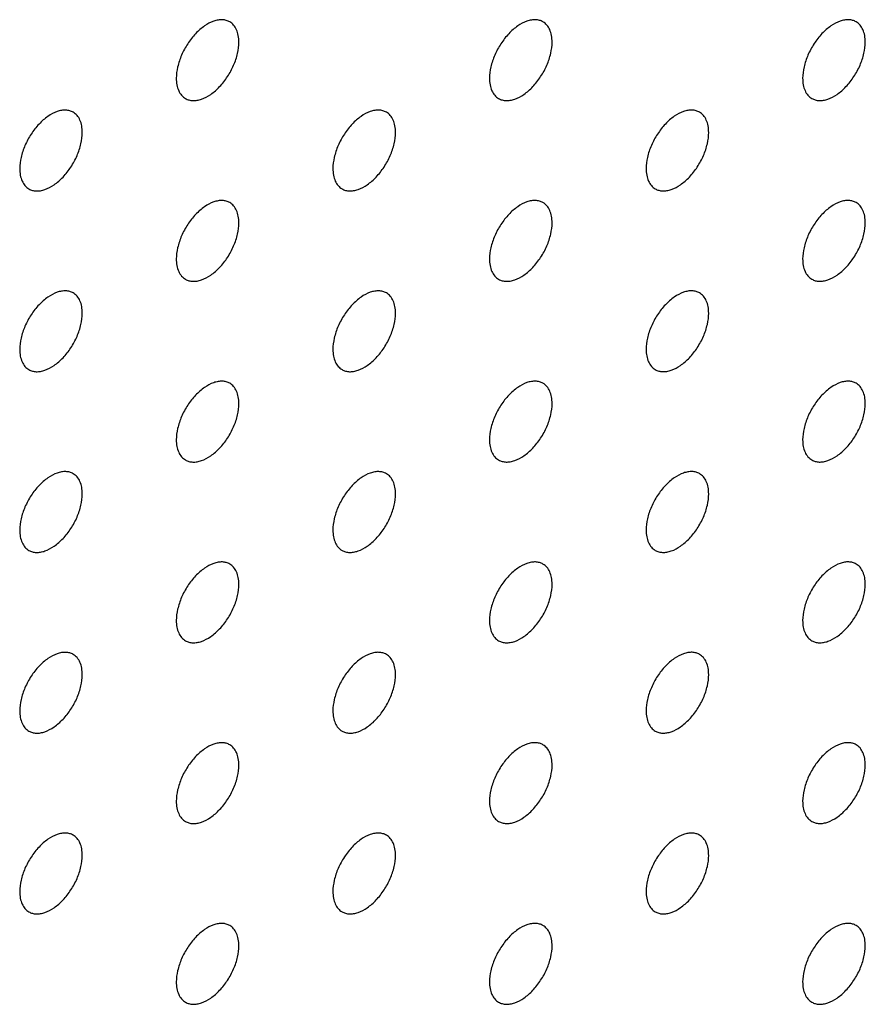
# Model space of a CAD drawing. Header units: inches. Extents: x 0 to 34, y 0 to 22.
# Tile 170 of 176: x 30.567 to 30.949, y 11.883 to 12.328. Entities that reach past the tile are written whole.
import ezdxf

# ---------------------------------------------------------------- set-up
doc = ezdxf.new("R2010")
doc.units = ezdxf.units.IN
doc.header["$LTSCALE"] = 1.87
doc.header["$MEASUREMENT"] = 0
doc.layers.add('02___PRT_ALL_AXES', color=7, linetype='CONTINUOUS')

msp = doc.modelspace()

# ---------------------------------------------------------------- linework, layer by layer
at = {"layer": '02___PRT_ALL_AXES', "color": 7, "linetype": 'CONTINUOUS'}
for points, knots in [([(30.66217, 12.32667), (30.66168, 12.32695), (30.66059, 12.3274), (30.6588, 12.32767), (30.65687, 12.32752), (30.65407, 12.32678), (30.65049, 12.32482), (30.64654, 12.32132), (30.64304, 12.31685), (30.64029, 12.31176), (30.63852, 12.30648), (30.63803, 12.30289), (30.63803, 12.30118)], [0, 0, 0, 0, 0.042842, 0.087441, 0.135298, 0.187275, 0.304489, 0.438213, 0.582466, 0.729664, 0.871609, 1, 1, 1, 1]), ([(30.66631, 12.31751), (30.66631, 12.31852), (30.66615, 12.32044), (30.66538, 12.32309), (30.66407, 12.32525), (30.66283, 12.32629), (30.66217, 12.32667)], [0, 0, 0, 0, 0.288094, 0.548173, 0.782164, 1, 1, 1, 1]), ([(30.80359, 12.32668), (30.8031, 12.32696), (30.80201, 12.32741), (30.80022, 12.32768), (30.79829, 12.32753), (30.79549, 12.32679), (30.79191, 12.32483), (30.78796, 12.32133), (30.78447, 12.31686), (30.78171, 12.31177), (30.77994, 12.30649), (30.77945, 12.3029), (30.77945, 12.30119)], [0, 0, 0, 0, 0.042842, 0.087441, 0.135298, 0.187275, 0.304489, 0.438213, 0.582466, 0.729664, 0.871609, 1, 1, 1, 1]), ([(30.80773, 12.31752), (30.80773, 12.31853), (30.80757, 12.32045), (30.8068, 12.3231), (30.80549, 12.32526), (30.80425, 12.32629), (30.80359, 12.32668)], [0, 0, 0, 0, 0.288094, 0.548173, 0.782164, 1, 1, 1, 1]), ([(30.94501, 12.32668), (30.94452, 12.32697), (30.94343, 12.32742), (30.94164, 12.32768), (30.93971, 12.32754), (30.93692, 12.32679), (30.93333, 12.32484), (30.92938, 12.32134), (30.92589, 12.31687), (30.92313, 12.31178), (30.92136, 12.3065), (30.92087, 12.3029), (30.92087, 12.3012)], [0, 0, 0, 0, 0.042842, 0.087441, 0.135298, 0.187275, 0.304489, 0.438213, 0.582466, 0.729664, 0.871609, 1, 1, 1, 1]), ([(30.94916, 12.31753), (30.94916, 12.31854), (30.949, 12.32046), (30.94822, 12.32311), (30.94691, 12.32527), (30.94567, 12.3263), (30.94501, 12.32668)], [0, 0, 0, 0, 0.288094, 0.548173, 0.782164, 1, 1, 1, 1]), ([(30.64217, 12.29203), (30.64266, 12.29174), (30.64375, 12.29129), (30.64554, 12.29103), (30.64747, 12.29118), (30.65027, 12.29192), (30.65385, 12.29387), (30.6578, 12.29737), (30.6613, 12.30185), (30.66405, 12.30693), (30.66583, 12.31221), (30.66631, 12.31581), (30.66631, 12.31751)], [0, 0, 0, 0, 0.042842, 0.087441, 0.135298, 0.187275, 0.304489, 0.438213, 0.582466, 0.729664, 0.871609, 1, 1, 1, 1]), ([(30.78359, 12.29204), (30.78408, 12.29175), (30.78517, 12.2913), (30.78696, 12.29104), (30.78889, 12.29118), (30.79169, 12.29193), (30.79527, 12.29388), (30.79922, 12.29738), (30.80272, 12.30185), (30.80548, 12.30694), (30.80725, 12.31222), (30.80773, 12.31582), (30.80773, 12.31752)], [0, 0, 0, 0, 0.042842, 0.087441, 0.135298, 0.187275, 0.304489, 0.438213, 0.582466, 0.729664, 0.871609, 1, 1, 1, 1]), ([(30.92501, 12.29204), (30.92551, 12.29176), (30.92659, 12.29131), (30.92839, 12.29104), (30.93031, 12.29119), (30.93311, 12.29193), (30.93669, 12.29389), (30.94064, 12.29739), (30.94414, 12.30186), (30.9469, 12.30695), (30.94867, 12.31223), (30.94916, 12.31582), (30.94916, 12.31753)], [0, 0, 0, 0, 0.042842, 0.087441, 0.135298, 0.187275, 0.304489, 0.438213, 0.582466, 0.729664, 0.871609, 1, 1, 1, 1]), ([(30.63803, 12.30118), (30.63803, 12.30018), (30.63819, 12.29825), (30.63897, 12.29561), (30.64027, 12.29345), (30.64151, 12.29241), (30.64217, 12.29203)], [0, 0, 0, 0, 0.288094, 0.548173, 0.782164, 1, 1, 1, 1]), ([(30.77945, 12.30119), (30.77945, 12.30018), (30.77961, 12.29826), (30.78039, 12.29561), (30.78169, 12.29345), (30.78293, 12.29242), (30.78359, 12.29204)], [0, 0, 0, 0, 0.288094, 0.548173, 0.782164, 1, 1, 1, 1]), ([(30.92087, 12.3012), (30.92087, 12.30019), (30.92103, 12.29827), (30.92181, 12.29562), (30.92311, 12.29346), (30.92435, 12.29243), (30.92501, 12.29204)], [0, 0, 0, 0, 0.288094, 0.548173, 0.782164, 1, 1, 1, 1]), ([(30.59146, 12.28584), (30.59097, 12.28612), (30.58988, 12.28658), (30.58809, 12.28684), (30.58616, 12.28669), (30.58336, 12.28595), (30.57978, 12.284), (30.57583, 12.28049), (30.57233, 12.27602), (30.56958, 12.27094), (30.56781, 12.26565), (30.56732, 12.26206), (30.56732, 12.26036)], [0, 0, 0, 0, 0.042842, 0.087441, 0.135298, 0.187275, 0.304489, 0.438213, 0.582466, 0.729664, 0.871609, 1, 1, 1, 1]), ([(30.5956, 12.27669), (30.5956, 12.27769), (30.59544, 12.27962), (30.59467, 12.28226), (30.59336, 12.28442), (30.59212, 12.28546), (30.59146, 12.28584)], [0, 0, 0, 0, 0.288094, 0.548173, 0.782164, 1, 1, 1, 1]), ([(30.73288, 12.28585), (30.73239, 12.28613), (30.7313, 12.28658), (30.72951, 12.28685), (30.72758, 12.2867), (30.72478, 12.28596), (30.7212, 12.284), (30.71725, 12.2805), (30.71376, 12.27603), (30.711, 12.27094), (30.70923, 12.26566), (30.70874, 12.26207), (30.70874, 12.26036)], [0, 0, 0, 0, 0.042842, 0.087441, 0.135298, 0.187275, 0.304489, 0.438213, 0.582466, 0.729664, 0.871609, 1, 1, 1, 1]), ([(30.73702, 12.27669), (30.73702, 12.2777), (30.73686, 12.27962), (30.73609, 12.28227), (30.73478, 12.28443), (30.73354, 12.28547), (30.73288, 12.28585)], [0, 0, 0, 0, 0.288094, 0.548173, 0.782164, 1, 1, 1, 1]), ([(30.8743, 12.28586), (30.87381, 12.28614), (30.87272, 12.28659), (30.87093, 12.28686), (30.869, 12.28671), (30.8662, 12.28597), (30.86262, 12.28401), (30.85867, 12.28051), (30.85518, 12.27604), (30.85242, 12.27095), (30.85065, 12.26567), (30.85016, 12.26208), (30.85016, 12.26037)], [0, 0, 0, 0, 0.042842, 0.087441, 0.135298, 0.187275, 0.304489, 0.438213, 0.582466, 0.729664, 0.871609, 1, 1, 1, 1]), ([(30.87844, 12.2767), (30.87844, 12.27771), (30.87829, 12.27963), (30.87751, 12.28228), (30.8762, 12.28444), (30.87496, 12.28548), (30.8743, 12.28586)], [0, 0, 0, 0, 0.288094, 0.548173, 0.782164, 1, 1, 1, 1]), ([(30.57146, 12.2512), (30.57195, 12.25092), (30.57304, 12.25046), (30.57483, 12.2502), (30.57676, 12.25035), (30.57956, 12.25109), (30.58314, 12.25304), (30.58709, 12.25655), (30.59059, 12.26102), (30.59334, 12.2661), (30.59511, 12.27139), (30.5956, 12.27498), (30.5956, 12.27669)], [0, 0, 0, 0, 0.042842, 0.087441, 0.135298, 0.187275, 0.304489, 0.438213, 0.582466, 0.729664, 0.871609, 1, 1, 1, 1]), ([(30.71288, 12.25121), (30.71337, 12.25092), (30.71446, 12.25047), (30.71625, 12.25021), (30.71818, 12.25036), (30.72098, 12.2511), (30.72456, 12.25305), (30.72851, 12.25656), (30.73201, 12.26103), (30.73476, 12.26611), (30.73654, 12.2714), (30.73702, 12.27499), (30.73702, 12.27669)], [0, 0, 0, 0, 0.042842, 0.087441, 0.135298, 0.187275, 0.304489, 0.438213, 0.582466, 0.729664, 0.871609, 1, 1, 1, 1]), ([(30.8543, 12.25122), (30.8548, 12.25093), (30.85588, 12.25048), (30.85768, 12.25022), (30.8596, 12.25036), (30.8624, 12.25111), (30.86598, 12.25306), (30.86993, 12.25656), (30.87343, 12.26103), (30.87619, 12.26612), (30.87796, 12.2714), (30.87844, 12.275), (30.87844, 12.2767)], [0, 0, 0, 0, 0.042842, 0.087441, 0.135298, 0.187275, 0.304489, 0.438213, 0.582466, 0.729664, 0.871609, 1, 1, 1, 1]), ([(30.56732, 12.26036), (30.56732, 12.25935), (30.56748, 12.25742), (30.56825, 12.25478), (30.56956, 12.25262), (30.5708, 12.25158), (30.57146, 12.2512)], [0, 0, 0, 0, 0.288094, 0.548173, 0.782164, 1, 1, 1, 1]), ([(30.70874, 12.26036), (30.70874, 12.25936), (30.7089, 12.25743), (30.70968, 12.25479), (30.71098, 12.25263), (30.71222, 12.25159), (30.71288, 12.25121)], [0, 0, 0, 0, 0.288094, 0.548173, 0.782164, 1, 1, 1, 1]), ([(30.85016, 12.26037), (30.85016, 12.25936), (30.85032, 12.25744), (30.8511, 12.25479), (30.8524, 12.25263), (30.85364, 12.2516), (30.8543, 12.25122)], [0, 0, 0, 0, 0.288094, 0.548173, 0.782164, 1, 1, 1, 1]), ([(30.66217, 12.24502), (30.66168, 12.24531), (30.66059, 12.24576), (30.6588, 12.24602), (30.65687, 12.24587), (30.65407, 12.24513), (30.65049, 12.24318), (30.64654, 12.23967), (30.64304, 12.2352), (30.64029, 12.23012), (30.63852, 12.22483), (30.63803, 12.22124), (30.63803, 12.21954)], [0, 0, 0, 0, 0.042842, 0.087441, 0.135298, 0.187275, 0.304489, 0.438213, 0.582466, 0.729664, 0.871609, 1, 1, 1, 1]), ([(30.80359, 12.24503), (30.8031, 12.24531), (30.80201, 12.24577), (30.80022, 12.24603), (30.79829, 12.24588), (30.79549, 12.24514), (30.79191, 12.24319), (30.78796, 12.23968), (30.78447, 12.23521), (30.78171, 12.23013), (30.77994, 12.22484), (30.77945, 12.22125), (30.77945, 12.21954)], [0, 0, 0, 0, 0.042842, 0.087441, 0.135298, 0.187275, 0.304489, 0.438213, 0.582466, 0.729664, 0.871609, 1, 1, 1, 1]), ([(30.94501, 12.24504), (30.94452, 12.24532), (30.94343, 12.24577), (30.94164, 12.24604), (30.93971, 12.24589), (30.93692, 12.24515), (30.93333, 12.24319), (30.92938, 12.23969), (30.92589, 12.23522), (30.92313, 12.23013), (30.92136, 12.22485), (30.92087, 12.22126), (30.92087, 12.21955)], [0, 0, 0, 0, 0.042842, 0.087441, 0.135298, 0.187275, 0.304489, 0.438213, 0.582466, 0.729664, 0.871609, 1, 1, 1, 1]), ([(30.66631, 12.23587), (30.66631, 12.23687), (30.66615, 12.2388), (30.66538, 12.24144), (30.66407, 12.2436), (30.66283, 12.24464), (30.66217, 12.24502)], [0, 0, 0, 0, 0.288094, 0.548173, 0.782164, 1, 1, 1, 1]), ([(30.80773, 12.23587), (30.80773, 12.23688), (30.80757, 12.2388), (30.8068, 12.24145), (30.80549, 12.24361), (30.80425, 12.24465), (30.80359, 12.24503)], [0, 0, 0, 0, 0.288094, 0.548173, 0.782164, 1, 1, 1, 1]), ([(30.94916, 12.23588), (30.94916, 12.23689), (30.949, 12.23881), (30.94822, 12.24146), (30.94691, 12.24362), (30.94567, 12.24466), (30.94501, 12.24504)], [0, 0, 0, 0, 0.288094, 0.548173, 0.782164, 1, 1, 1, 1]), ([(30.64217, 12.21038), (30.64266, 12.2101), (30.64375, 12.20964), (30.64554, 12.20938), (30.64747, 12.20953), (30.65027, 12.21027), (30.65385, 12.21223), (30.6578, 12.21573), (30.6613, 12.2202), (30.66405, 12.22529), (30.66583, 12.23057), (30.66631, 12.23416), (30.66631, 12.23587)], [0, 0, 0, 0, 0.042842, 0.087441, 0.135298, 0.187275, 0.304489, 0.438213, 0.582466, 0.729664, 0.871609, 1, 1, 1, 1]), ([(30.78359, 12.21039), (30.78408, 12.21011), (30.78517, 12.20965), (30.78696, 12.20939), (30.78889, 12.20954), (30.79169, 12.21028), (30.79527, 12.21223), (30.79922, 12.21574), (30.80272, 12.22021), (30.80548, 12.22529), (30.80725, 12.23058), (30.80773, 12.23417), (30.80773, 12.23587)], [0, 0, 0, 0, 0.042842, 0.087441, 0.135298, 0.187275, 0.304489, 0.438213, 0.582466, 0.729664, 0.871609, 1, 1, 1, 1]), ([(30.92501, 12.2104), (30.92551, 12.21011), (30.92659, 12.20966), (30.92839, 12.2094), (30.93031, 12.20954), (30.93311, 12.21029), (30.93669, 12.21224), (30.94064, 12.21574), (30.94414, 12.22021), (30.9469, 12.2253), (30.94867, 12.23058), (30.94916, 12.23418), (30.94916, 12.23588)], [0, 0, 0, 0, 0.042842, 0.087441, 0.135298, 0.187275, 0.304489, 0.438213, 0.582466, 0.729664, 0.871609, 1, 1, 1, 1]), ([(30.63803, 12.21954), (30.63803, 12.21853), (30.63819, 12.21661), (30.63897, 12.21396), (30.64027, 12.2118), (30.64151, 12.21076), (30.64217, 12.21038)], [0, 0, 0, 0, 0.288094, 0.548173, 0.782164, 1, 1, 1, 1]), ([(30.77945, 12.21954), (30.77945, 12.21854), (30.77961, 12.21661), (30.78039, 12.21397), (30.78169, 12.21181), (30.78293, 12.21077), (30.78359, 12.21039)], [0, 0, 0, 0, 0.288094, 0.548173, 0.782164, 1, 1, 1, 1]), ([(30.92087, 12.21955), (30.92087, 12.21854), (30.92103, 12.21662), (30.92181, 12.21397), (30.92311, 12.21181), (30.92435, 12.21078), (30.92501, 12.2104)], [0, 0, 0, 0, 0.288094, 0.548173, 0.782164, 1, 1, 1, 1]), ([(30.59146, 12.20419), (30.59097, 12.20448), (30.58988, 12.20493), (30.58809, 12.20519), (30.58616, 12.20505), (30.58336, 12.2043), (30.57978, 12.20235), (30.57583, 12.19885), (30.57233, 12.19438), (30.56958, 12.18929), (30.56781, 12.18401), (30.56732, 12.18041), (30.56732, 12.17871)], [0, 0, 0, 0, 0.042842, 0.087441, 0.135298, 0.187275, 0.304489, 0.438213, 0.582466, 0.729664, 0.871609, 1, 1, 1, 1]), ([(30.5956, 12.19504), (30.5956, 12.19605), (30.59544, 12.19797), (30.59467, 12.20062), (30.59336, 12.20278), (30.59212, 12.20381), (30.59146, 12.20419)], [0, 0, 0, 0, 0.288094, 0.548173, 0.782164, 1, 1, 1, 1]), ([(30.73288, 12.2042), (30.73239, 12.20449), (30.7313, 12.20494), (30.72951, 12.2052), (30.72758, 12.20505), (30.72478, 12.20431), (30.7212, 12.20236), (30.71725, 12.19885), (30.71376, 12.19438), (30.711, 12.1893), (30.70923, 12.18401), (30.70874, 12.18042), (30.70874, 12.17872)], [0, 0, 0, 0, 0.042842, 0.087441, 0.135298, 0.187275, 0.304489, 0.438213, 0.582466, 0.729664, 0.871609, 1, 1, 1, 1]), ([(30.73702, 12.19505), (30.73702, 12.19605), (30.73686, 12.19798), (30.73609, 12.20062), (30.73478, 12.20278), (30.73354, 12.20382), (30.73288, 12.2042)], [0, 0, 0, 0, 0.288094, 0.548173, 0.782164, 1, 1, 1, 1]), ([(30.8743, 12.20421), (30.87381, 12.20449), (30.87272, 12.20495), (30.87093, 12.20521), (30.869, 12.20506), (30.8662, 12.20432), (30.86262, 12.20237), (30.85867, 12.19886), (30.85518, 12.19439), (30.85242, 12.18931), (30.85065, 12.18402), (30.85016, 12.18043), (30.85016, 12.17872)], [0, 0, 0, 0, 0.042842, 0.087441, 0.135298, 0.187275, 0.304489, 0.438213, 0.582466, 0.729664, 0.871609, 1, 1, 1, 1]), ([(30.87844, 12.19505), (30.87844, 12.19606), (30.87829, 12.19799), (30.87751, 12.20063), (30.8762, 12.20279), (30.87496, 12.20383), (30.8743, 12.20421)], [0, 0, 0, 0, 0.288094, 0.548173, 0.782164, 1, 1, 1, 1]), ([(30.57146, 12.16955), (30.57195, 12.16927), (30.57304, 12.16882), (30.57483, 12.16855), (30.57676, 12.1687), (30.57956, 12.16944), (30.58314, 12.1714), (30.58709, 12.1749), (30.59059, 12.17937), (30.59334, 12.18446), (30.59511, 12.18974), (30.5956, 12.19333), (30.5956, 12.19504)], [0, 0, 0, 0, 0.042842, 0.087441, 0.135298, 0.187275, 0.304489, 0.438213, 0.582466, 0.729664, 0.871609, 1, 1, 1, 1]), ([(30.71288, 12.16956), (30.71337, 12.16928), (30.71446, 12.16883), (30.71625, 12.16856), (30.71818, 12.16871), (30.72098, 12.16945), (30.72456, 12.17141), (30.72851, 12.17491), (30.73201, 12.17938), (30.73476, 12.18447), (30.73654, 12.18975), (30.73702, 12.19334), (30.73702, 12.19505)], [0, 0, 0, 0, 0.042842, 0.087441, 0.135298, 0.187275, 0.304489, 0.438213, 0.582466, 0.729664, 0.871609, 1, 1, 1, 1]), ([(30.8543, 12.16957), (30.8548, 12.16929), (30.85588, 12.16883), (30.85768, 12.16857), (30.8596, 12.16872), (30.8624, 12.16946), (30.86598, 12.17141), (30.86993, 12.17492), (30.87343, 12.17939), (30.87619, 12.18447), (30.87796, 12.18976), (30.87844, 12.19335), (30.87844, 12.19505)], [0, 0, 0, 0, 0.042842, 0.087441, 0.135298, 0.187275, 0.304489, 0.438213, 0.582466, 0.729664, 0.871609, 1, 1, 1, 1]), ([(30.56732, 12.17871), (30.56732, 12.1777), (30.56748, 12.17578), (30.56825, 12.17313), (30.56956, 12.17097), (30.5708, 12.16993), (30.57146, 12.16955)], [0, 0, 0, 0, 0.288094, 0.548173, 0.782164, 1, 1, 1, 1]), ([(30.70874, 12.17872), (30.70874, 12.17771), (30.7089, 12.17579), (30.70968, 12.17314), (30.71098, 12.17098), (30.71222, 12.16994), (30.71288, 12.16956)], [0, 0, 0, 0, 0.288094, 0.548173, 0.782164, 1, 1, 1, 1]), ([(30.85016, 12.17872), (30.85016, 12.17772), (30.85032, 12.17579), (30.8511, 12.17315), (30.8524, 12.17099), (30.85364, 12.16995), (30.8543, 12.16957)], [0, 0, 0, 0, 0.288094, 0.548173, 0.782164, 1, 1, 1, 1]), ([(30.66217, 12.16337), (30.66168, 12.16366), (30.66059, 12.16411), (30.6588, 12.16437), (30.65687, 12.16423), (30.65407, 12.16348), (30.65049, 12.16153), (30.64654, 12.15803), (30.64304, 12.15356), (30.64029, 12.14847), (30.63852, 12.14319), (30.63803, 12.13959), (30.63803, 12.13789)], [0, 0, 0, 0, 0.042842, 0.087441, 0.135298, 0.187275, 0.304489, 0.438213, 0.582466, 0.729664, 0.871609, 1, 1, 1, 1]), ([(30.66631, 12.15422), (30.66631, 12.15523), (30.66615, 12.15715), (30.66538, 12.1598), (30.66407, 12.16196), (30.66283, 12.16299), (30.66217, 12.16337)], [0, 0, 0, 0, 0.288094, 0.548173, 0.782164, 1, 1, 1, 1]), ([(30.80359, 12.16338), (30.8031, 12.16367), (30.80201, 12.16412), (30.80022, 12.16438), (30.79829, 12.16424), (30.79549, 12.16349), (30.79191, 12.16154), (30.78796, 12.15804), (30.78447, 12.15356), (30.78171, 12.14848), (30.77994, 12.1432), (30.77945, 12.1396), (30.77945, 12.1379)], [0, 0, 0, 0, 0.042842, 0.087441, 0.135298, 0.187275, 0.304489, 0.438213, 0.582466, 0.729664, 0.871609, 1, 1, 1, 1]), ([(30.80773, 12.15423), (30.80773, 12.15523), (30.80757, 12.15716), (30.8068, 12.1598), (30.80549, 12.16196), (30.80425, 12.163), (30.80359, 12.16338)], [0, 0, 0, 0, 0.288094, 0.548173, 0.782164, 1, 1, 1, 1]), ([(30.94501, 12.16339), (30.94452, 12.16367), (30.94343, 12.16413), (30.94164, 12.16439), (30.93971, 12.16424), (30.93692, 12.1635), (30.93333, 12.16155), (30.92938, 12.15804), (30.92589, 12.15357), (30.92313, 12.14849), (30.92136, 12.1432), (30.92087, 12.13961), (30.92087, 12.1379)], [0, 0, 0, 0, 0.042842, 0.087441, 0.135298, 0.187275, 0.304489, 0.438213, 0.582466, 0.729664, 0.871609, 1, 1, 1, 1]), ([(30.94916, 12.15424), (30.94916, 12.15524), (30.949, 12.15717), (30.94822, 12.15981), (30.94691, 12.16197), (30.94567, 12.16301), (30.94501, 12.16339)], [0, 0, 0, 0, 0.288094, 0.548173, 0.782164, 1, 1, 1, 1]), ([(30.64217, 12.12873), (30.64266, 12.12845), (30.64375, 12.128), (30.64554, 12.12773), (30.64747, 12.12788), (30.65027, 12.12862), (30.65385, 12.13058), (30.6578, 12.13408), (30.6613, 12.13855), (30.66405, 12.14364), (30.66583, 12.14892), (30.66631, 12.15251), (30.66631, 12.15422)], [0, 0, 0, 0, 0.042842, 0.087441, 0.135298, 0.187275, 0.304489, 0.438213, 0.582466, 0.729664, 0.871609, 1, 1, 1, 1]), ([(30.78359, 12.12874), (30.78408, 12.12846), (30.78517, 12.12801), (30.78696, 12.12774), (30.78889, 12.12789), (30.79169, 12.12863), (30.79527, 12.13059), (30.79922, 12.13409), (30.80272, 12.13856), (30.80548, 12.14365), (30.80725, 12.14893), (30.80773, 12.15252), (30.80773, 12.15423)], [0, 0, 0, 0, 0.042842, 0.087441, 0.135298, 0.187275, 0.304489, 0.438213, 0.582466, 0.729664, 0.871609, 1, 1, 1, 1]), ([(30.92501, 12.12875), (30.92551, 12.12847), (30.92659, 12.12801), (30.92839, 12.12775), (30.93031, 12.1279), (30.93311, 12.12864), (30.93669, 12.13059), (30.94064, 12.1341), (30.94414, 12.13857), (30.9469, 12.14365), (30.94867, 12.14894), (30.94916, 12.15253), (30.94916, 12.15424)], [0, 0, 0, 0, 0.042842, 0.087441, 0.135298, 0.187275, 0.304489, 0.438213, 0.582466, 0.729664, 0.871609, 1, 1, 1, 1]), ([(30.63803, 12.13789), (30.63803, 12.13688), (30.63819, 12.13496), (30.63897, 12.13231), (30.64027, 12.13015), (30.64151, 12.12912), (30.64217, 12.12873)], [0, 0, 0, 0, 0.288094, 0.548173, 0.782164, 1, 1, 1, 1]), ([(30.77945, 12.1379), (30.77945, 12.13689), (30.77961, 12.13497), (30.78039, 12.13232), (30.78169, 12.13016), (30.78293, 12.12912), (30.78359, 12.12874)], [0, 0, 0, 0, 0.288094, 0.548173, 0.782164, 1, 1, 1, 1]), ([(30.92087, 12.1379), (30.92087, 12.1369), (30.92103, 12.13497), (30.92181, 12.13233), (30.92311, 12.13017), (30.92435, 12.12913), (30.92501, 12.12875)], [0, 0, 0, 0, 0.288094, 0.548173, 0.782164, 1, 1, 1, 1]), ([(30.59146, 12.12255), (30.59097, 12.12283), (30.58988, 12.12328), (30.58809, 12.12355), (30.58616, 12.1234), (30.58336, 12.12266), (30.57978, 12.1207), (30.57583, 12.1172), (30.57233, 12.11273), (30.56958, 12.10764), (30.56781, 12.10236), (30.56732, 12.09877), (30.56732, 12.09706)], [0, 0, 0, 0, 0.042842, 0.087441, 0.135298, 0.187275, 0.304489, 0.438213, 0.582466, 0.729664, 0.871609, 1, 1, 1, 1]), ([(30.5956, 12.11339), (30.5956, 12.1144), (30.59544, 12.11632), (30.59467, 12.11897), (30.59336, 12.12113), (30.59212, 12.12217), (30.59146, 12.12255)], [0, 0, 0, 0, 0.288094, 0.548173, 0.782164, 1, 1, 1, 1]), ([(30.73288, 12.12255), (30.73239, 12.12284), (30.7313, 12.12329), (30.72951, 12.12355), (30.72758, 12.12341), (30.72478, 12.12267), (30.7212, 12.12071), (30.71725, 12.11721), (30.71376, 12.11274), (30.711, 12.10765), (30.70923, 12.10237), (30.70874, 12.09877), (30.70874, 12.09707)], [0, 0, 0, 0, 0.042842, 0.087441, 0.135298, 0.187275, 0.304489, 0.438213, 0.582466, 0.729664, 0.871609, 1, 1, 1, 1]), ([(30.73702, 12.1134), (30.73702, 12.11441), (30.73686, 12.11633), (30.73609, 12.11898), (30.73478, 12.12114), (30.73354, 12.12217), (30.73288, 12.12255)], [0, 0, 0, 0, 0.288094, 0.548173, 0.782164, 1, 1, 1, 1]), ([(30.8743, 12.12256), (30.87381, 12.12285), (30.87272, 12.1233), (30.87093, 12.12356), (30.869, 12.12342), (30.8662, 12.12267), (30.86262, 12.12072), (30.85867, 12.11722), (30.85518, 12.11274), (30.85242, 12.10766), (30.85065, 12.10238), (30.85016, 12.09878), (30.85016, 12.09708)], [0, 0, 0, 0, 0.042842, 0.087441, 0.135298, 0.187275, 0.304489, 0.438213, 0.582466, 0.729664, 0.871609, 1, 1, 1, 1]), ([(30.87844, 12.11341), (30.87844, 12.11442), (30.87829, 12.11634), (30.87751, 12.11898), (30.8762, 12.12114), (30.87496, 12.12218), (30.8743, 12.12256)], [0, 0, 0, 0, 0.288094, 0.548173, 0.782164, 1, 1, 1, 1]), ([(30.57146, 12.08791), (30.57195, 12.08762), (30.57304, 12.08717), (30.57483, 12.08691), (30.57676, 12.08705), (30.57956, 12.0878), (30.58314, 12.08975), (30.58709, 12.09325), (30.59059, 12.09772), (30.59334, 12.10281), (30.59511, 12.10809), (30.5956, 12.11169), (30.5956, 12.11339)], [0, 0, 0, 0, 0.042842, 0.087441, 0.135298, 0.187275, 0.304489, 0.438213, 0.582466, 0.729664, 0.871609, 1, 1, 1, 1]), ([(30.71288, 12.08791), (30.71337, 12.08763), (30.71446, 12.08718), (30.71625, 12.08691), (30.71818, 12.08706), (30.72098, 12.0878), (30.72456, 12.08976), (30.72851, 12.09326), (30.73201, 12.09773), (30.73476, 12.10282), (30.73654, 12.1081), (30.73702, 12.11169), (30.73702, 12.1134)], [0, 0, 0, 0, 0.042842, 0.087441, 0.135298, 0.187275, 0.304489, 0.438213, 0.582466, 0.729664, 0.871609, 1, 1, 1, 1]), ([(30.8543, 12.08792), (30.8548, 12.08764), (30.85588, 12.08719), (30.85768, 12.08692), (30.8596, 12.08707), (30.8624, 12.08781), (30.86598, 12.08977), (30.86993, 12.09327), (30.87343, 12.09774), (30.87619, 12.10283), (30.87796, 12.10811), (30.87844, 12.1117), (30.87844, 12.11341)], [0, 0, 0, 0, 0.042842, 0.087441, 0.135298, 0.187275, 0.304489, 0.438213, 0.582466, 0.729664, 0.871609, 1, 1, 1, 1]), ([(30.56732, 12.09706), (30.56732, 12.09605), (30.56748, 12.09413), (30.56825, 12.09148), (30.56956, 12.08932), (30.5708, 12.08829), (30.57146, 12.08791)], [0, 0, 0, 0, 0.288094, 0.548173, 0.782164, 1, 1, 1, 1]), ([(30.70874, 12.09707), (30.70874, 12.09606), (30.7089, 12.09414), (30.70968, 12.09149), (30.71098, 12.08933), (30.71222, 12.0883), (30.71288, 12.08791)], [0, 0, 0, 0, 0.288094, 0.548173, 0.782164, 1, 1, 1, 1]), ([(30.85016, 12.09708), (30.85016, 12.09607), (30.85032, 12.09415), (30.8511, 12.0915), (30.8524, 12.08934), (30.85364, 12.0883), (30.8543, 12.08792)], [0, 0, 0, 0, 0.288094, 0.548173, 0.782164, 1, 1, 1, 1]), ([(30.66217, 12.08173), (30.66168, 12.08201), (30.66059, 12.08246), (30.6588, 12.08273), (30.65687, 12.08258), (30.65407, 12.08184), (30.65049, 12.07988), (30.64654, 12.07638), (30.64304, 12.07191), (30.64029, 12.06682), (30.63852, 12.06154), (30.63803, 12.05795), (30.63803, 12.05624)], [0, 0, 0, 0, 0.042842, 0.087441, 0.135298, 0.187275, 0.304489, 0.438213, 0.582466, 0.729664, 0.871609, 1, 1, 1, 1]), ([(30.66631, 12.07257), (30.66631, 12.07358), (30.66615, 12.0755), (30.66538, 12.07815), (30.66407, 12.08031), (30.66283, 12.08135), (30.66217, 12.08173)], [0, 0, 0, 0, 0.288094, 0.548173, 0.782164, 1, 1, 1, 1]), ([(30.80359, 12.08173), (30.8031, 12.08202), (30.80201, 12.08247), (30.80022, 12.08273), (30.79829, 12.08259), (30.79549, 12.08185), (30.79191, 12.07989), (30.78796, 12.07639), (30.78447, 12.07192), (30.78171, 12.06683), (30.77994, 12.06155), (30.77945, 12.05795), (30.77945, 12.05625)], [0, 0, 0, 0, 0.042842, 0.087441, 0.135298, 0.187275, 0.304489, 0.438213, 0.582466, 0.729664, 0.871609, 1, 1, 1, 1]), ([(30.80773, 12.07258), (30.80773, 12.07359), (30.80757, 12.07551), (30.8068, 12.07816), (30.80549, 12.08032), (30.80425, 12.08135), (30.80359, 12.08173)], [0, 0, 0, 0, 0.288094, 0.548173, 0.782164, 1, 1, 1, 1]), ([(30.94501, 12.08174), (30.94452, 12.08203), (30.94343, 12.08248), (30.94164, 12.08274), (30.93971, 12.0826), (30.93692, 12.08185), (30.93333, 12.0799), (30.92938, 12.0764), (30.92589, 12.07192), (30.92313, 12.06684), (30.92136, 12.06156), (30.92087, 12.05796), (30.92087, 12.05626)], [0, 0, 0, 0, 0.042842, 0.087441, 0.135298, 0.187275, 0.304489, 0.438213, 0.582466, 0.729664, 0.871609, 1, 1, 1, 1]), ([(30.94916, 12.07259), (30.94916, 12.0736), (30.949, 12.07552), (30.94822, 12.07816), (30.94691, 12.08033), (30.94567, 12.08136), (30.94501, 12.08174)], [0, 0, 0, 0, 0.288094, 0.548173, 0.782164, 1, 1, 1, 1]), ([(30.64217, 12.04709), (30.64266, 12.0468), (30.64375, 12.04635), (30.64554, 12.04609), (30.64747, 12.04623), (30.65027, 12.04698), (30.65385, 12.04893), (30.6578, 12.05243), (30.6613, 12.05691), (30.66405, 12.06199), (30.66583, 12.06727), (30.66631, 12.07087), (30.66631, 12.07257)], [0, 0, 0, 0, 0.042842, 0.087441, 0.135298, 0.187275, 0.304489, 0.438213, 0.582466, 0.729664, 0.871609, 1, 1, 1, 1]), ([(30.78359, 12.0471), (30.78408, 12.04681), (30.78517, 12.04636), (30.78696, 12.0461), (30.78889, 12.04624), (30.79169, 12.04698), (30.79527, 12.04894), (30.79922, 12.05244), (30.80272, 12.05691), (30.80548, 12.062), (30.80725, 12.06728), (30.80773, 12.07088), (30.80773, 12.07258)], [0, 0, 0, 0, 0.042842, 0.087441, 0.135298, 0.187275, 0.304489, 0.438213, 0.582466, 0.729664, 0.871609, 1, 1, 1, 1]), ([(30.92501, 12.0471), (30.92551, 12.04682), (30.92659, 12.04637), (30.92839, 12.0461), (30.93031, 12.04625), (30.93311, 12.04699), (30.93669, 12.04895), (30.94064, 12.05245), (30.94414, 12.05692), (30.9469, 12.06201), (30.94867, 12.06729), (30.94916, 12.07088), (30.94916, 12.07259)], [0, 0, 0, 0, 0.042842, 0.087441, 0.135298, 0.187275, 0.304489, 0.438213, 0.582466, 0.729664, 0.871609, 1, 1, 1, 1]), ([(30.63803, 12.05624), (30.63803, 12.05523), (30.63819, 12.05331), (30.63897, 12.05067), (30.64027, 12.0485), (30.64151, 12.04747), (30.64217, 12.04709)], [0, 0, 0, 0, 0.288094, 0.548173, 0.782164, 1, 1, 1, 1]), ([(30.77945, 12.05625), (30.77945, 12.05524), (30.77961, 12.05332), (30.78039, 12.05067), (30.78169, 12.04851), (30.78293, 12.04748), (30.78359, 12.0471)], [0, 0, 0, 0, 0.288094, 0.548173, 0.782164, 1, 1, 1, 1]), ([(30.92087, 12.05626), (30.92087, 12.05525), (30.92103, 12.05333), (30.92181, 12.05068), (30.92311, 12.04852), (30.92435, 12.04748), (30.92501, 12.0471)], [0, 0, 0, 0, 0.288094, 0.548173, 0.782164, 1, 1, 1, 1]), ([(30.59146, 12.0409), (30.59097, 12.04118), (30.58988, 12.04164), (30.58809, 12.0419), (30.58616, 12.04175), (30.58336, 12.04101), (30.57978, 12.03906), (30.57583, 12.03555), (30.57233, 12.03108), (30.56958, 12.026), (30.56781, 12.02071), (30.56732, 12.01712), (30.56732, 12.01541)], [0, 0, 0, 0, 0.042842, 0.087441, 0.135298, 0.187275, 0.304489, 0.438213, 0.582466, 0.729664, 0.871609, 1, 1, 1, 1]), ([(30.5956, 12.03175), (30.5956, 12.03275), (30.59544, 12.03468), (30.59467, 12.03732), (30.59336, 12.03948), (30.59212, 12.04052), (30.59146, 12.0409)], [0, 0, 0, 0, 0.288094, 0.548173, 0.782164, 1, 1, 1, 1]), ([(30.73288, 12.04091), (30.73239, 12.04119), (30.7313, 12.04164), (30.72951, 12.04191), (30.72758, 12.04176), (30.72478, 12.04102), (30.7212, 12.03906), (30.71725, 12.03556), (30.71376, 12.03109), (30.711, 12.026), (30.70923, 12.02072), (30.70874, 12.01713), (30.70874, 12.01542)], [0, 0, 0, 0, 0.042842, 0.087441, 0.135298, 0.187275, 0.304489, 0.438213, 0.582466, 0.729664, 0.871609, 1, 1, 1, 1]), ([(30.73702, 12.03175), (30.73702, 12.03276), (30.73686, 12.03468), (30.73609, 12.03733), (30.73478, 12.03949), (30.73354, 12.04053), (30.73288, 12.04091)], [0, 0, 0, 0, 0.288094, 0.548173, 0.782164, 1, 1, 1, 1]), ([(30.8743, 12.04091), (30.87381, 12.0412), (30.87272, 12.04165), (30.87093, 12.04192), (30.869, 12.04177), (30.8662, 12.04103), (30.86262, 12.03907), (30.85867, 12.03557), (30.85518, 12.0311), (30.85242, 12.02601), (30.85065, 12.02073), (30.85016, 12.01714), (30.85016, 12.01543)], [0, 0, 0, 0, 0.042842, 0.087441, 0.135298, 0.187275, 0.304489, 0.438213, 0.582466, 0.729664, 0.871609, 1, 1, 1, 1]), ([(30.87844, 12.03176), (30.87844, 12.03277), (30.87829, 12.03469), (30.87751, 12.03734), (30.8762, 12.0395), (30.87496, 12.04053), (30.8743, 12.04091)], [0, 0, 0, 0, 0.288094, 0.548173, 0.782164, 1, 1, 1, 1]), ([(30.57146, 12.00626), (30.57195, 12.00598), (30.57304, 12.00552), (30.57483, 12.00526), (30.57676, 12.00541), (30.57956, 12.00615), (30.58314, 12.0081), (30.58709, 12.01161), (30.59059, 12.01608), (30.59334, 12.02116), (30.59511, 12.02645), (30.5956, 12.03004), (30.5956, 12.03175)], [0, 0, 0, 0, 0.042842, 0.087441, 0.135298, 0.187275, 0.304489, 0.438213, 0.582466, 0.729664, 0.871609, 1, 1, 1, 1]), ([(30.71288, 12.00627), (30.71337, 12.00598), (30.71446, 12.00553), (30.71625, 12.00527), (30.71818, 12.00541), (30.72098, 12.00616), (30.72456, 12.00811), (30.72851, 12.01161), (30.73201, 12.01609), (30.73476, 12.02117), (30.73654, 12.02645), (30.73702, 12.03005), (30.73702, 12.03175)], [0, 0, 0, 0, 0.042842, 0.087441, 0.135298, 0.187275, 0.304489, 0.438213, 0.582466, 0.729664, 0.871609, 1, 1, 1, 1]), ([(30.8543, 12.00628), (30.8548, 12.00599), (30.85588, 12.00554), (30.85768, 12.00528), (30.8596, 12.00542), (30.8624, 12.00616), (30.86598, 12.00812), (30.86993, 12.01162), (30.87343, 12.01609), (30.87619, 12.02118), (30.87796, 12.02646), (30.87844, 12.03006), (30.87844, 12.03176)], [0, 0, 0, 0, 0.042842, 0.087441, 0.135298, 0.187275, 0.304489, 0.438213, 0.582466, 0.729664, 0.871609, 1, 1, 1, 1]), ([(30.56732, 12.01541), (30.56732, 12.01441), (30.56748, 12.01248), (30.56825, 12.00984), (30.56956, 12.00768), (30.5708, 12.00664), (30.57146, 12.00626)], [0, 0, 0, 0, 0.288094, 0.548173, 0.782164, 1, 1, 1, 1]), ([(30.70874, 12.01542), (30.70874, 12.01441), (30.7089, 12.01249), (30.70968, 12.00985), (30.71098, 12.00769), (30.71222, 12.00665), (30.71288, 12.00627)], [0, 0, 0, 0, 0.288094, 0.548173, 0.782164, 1, 1, 1, 1]), ([(30.85016, 12.01543), (30.85016, 12.01442), (30.85032, 12.0125), (30.8511, 12.00985), (30.8524, 12.00769), (30.85364, 12.00666), (30.8543, 12.00628)], [0, 0, 0, 0, 0.288094, 0.548173, 0.782164, 1, 1, 1, 1]), ([(30.66217, 12.00008), (30.66168, 12.00036), (30.66059, 12.00082), (30.6588, 12.00108), (30.65687, 12.00093), (30.65407, 12.00019), (30.65049, 11.99824), (30.64654, 11.99473), (30.64304, 11.99026), (30.64029, 11.98518), (30.63852, 11.97989), (30.63803, 11.9763), (30.63803, 11.97459)], [0, 0, 0, 0, 0.042842, 0.087441, 0.135298, 0.187275, 0.304489, 0.438213, 0.582466, 0.729664, 0.871609, 1, 1, 1, 1]), ([(30.80359, 12.00009), (30.8031, 12.00037), (30.80201, 12.00082), (30.80022, 12.00109), (30.79829, 12.00094), (30.79549, 12.0002), (30.79191, 11.99824), (30.78796, 11.99474), (30.78447, 11.99027), (30.78171, 11.98518), (30.77994, 11.9799), (30.77945, 11.97631), (30.77945, 11.9746)], [0, 0, 0, 0, 0.042842, 0.087441, 0.135298, 0.187275, 0.304489, 0.438213, 0.582466, 0.729664, 0.871609, 1, 1, 1, 1]), ([(30.94501, 12.0001), (30.94452, 12.00038), (30.94343, 12.00083), (30.94164, 12.0011), (30.93971, 12.00095), (30.93692, 12.00021), (30.93333, 11.99825), (30.92938, 11.99475), (30.92589, 11.99028), (30.92313, 11.98519), (30.92136, 11.97991), (30.92087, 11.97632), (30.92087, 11.97461)], [0, 0, 0, 0, 0.042842, 0.087441, 0.135298, 0.187275, 0.304489, 0.438213, 0.582466, 0.729664, 0.871609, 1, 1, 1, 1]), ([(30.66631, 11.99093), (30.66631, 11.99193), (30.66615, 11.99386), (30.66538, 11.9965), (30.66407, 11.99866), (30.66283, 11.9997), (30.66217, 12.00008)], [0, 0, 0, 0, 0.288094, 0.548173, 0.782164, 1, 1, 1, 1]), ([(30.80773, 11.99093), (30.80773, 11.99194), (30.80757, 11.99386), (30.8068, 11.99651), (30.80549, 11.99867), (30.80425, 11.99971), (30.80359, 12.00009)], [0, 0, 0, 0, 0.288094, 0.548173, 0.782164, 1, 1, 1, 1]), ([(30.94916, 11.99094), (30.94916, 11.99195), (30.949, 11.99387), (30.94822, 11.99652), (30.94691, 11.99868), (30.94567, 11.99971), (30.94501, 12.0001)], [0, 0, 0, 0, 0.288094, 0.548173, 0.782164, 1, 1, 1, 1]), ([(30.64217, 11.96544), (30.64266, 11.96516), (30.64375, 11.9647), (30.64554, 11.96444), (30.64747, 11.96459), (30.65027, 11.96533), (30.65385, 11.96728), (30.6578, 11.97079), (30.6613, 11.97526), (30.66405, 11.98034), (30.66583, 11.98563), (30.66631, 11.98922), (30.66631, 11.99093)], [0, 0, 0, 0, 0.042842, 0.087441, 0.135298, 0.187275, 0.304489, 0.438213, 0.582466, 0.729664, 0.871609, 1, 1, 1, 1]), ([(30.78359, 11.96545), (30.78408, 11.96516), (30.78517, 11.96471), (30.78696, 11.96445), (30.78889, 11.96459), (30.79169, 11.96534), (30.79527, 11.96729), (30.79922, 11.97079), (30.80272, 11.97527), (30.80548, 11.98035), (30.80725, 11.98563), (30.80773, 11.98923), (30.80773, 11.99093)], [0, 0, 0, 0, 0.042842, 0.087441, 0.135298, 0.187275, 0.304489, 0.438213, 0.582466, 0.729664, 0.871609, 1, 1, 1, 1]), ([(30.92501, 11.96546), (30.92551, 11.96517), (30.92659, 11.96472), (30.92839, 11.96446), (30.93031, 11.9646), (30.93311, 11.96534), (30.93669, 11.9673), (30.94064, 11.9708), (30.94414, 11.97527), (30.9469, 11.98036), (30.94867, 11.98564), (30.94916, 11.98924), (30.94916, 11.99094)], [0, 0, 0, 0, 0.042842, 0.087441, 0.135298, 0.187275, 0.304489, 0.438213, 0.582466, 0.729664, 0.871609, 1, 1, 1, 1]), ([(30.63803, 11.97459), (30.63803, 11.97359), (30.63819, 11.97166), (30.63897, 11.96902), (30.64027, 11.96686), (30.64151, 11.96582), (30.64217, 11.96544)], [0, 0, 0, 0, 0.288094, 0.548173, 0.782164, 1, 1, 1, 1]), ([(30.77945, 11.9746), (30.77945, 11.9736), (30.77961, 11.97167), (30.78039, 11.96903), (30.78169, 11.96687), (30.78293, 11.96583), (30.78359, 11.96545)], [0, 0, 0, 0, 0.288094, 0.548173, 0.782164, 1, 1, 1, 1]), ([(30.92087, 11.97461), (30.92087, 11.9736), (30.92103, 11.97168), (30.92181, 11.96903), (30.92311, 11.96687), (30.92435, 11.96584), (30.92501, 11.96546)], [0, 0, 0, 0, 0.288094, 0.548173, 0.782164, 1, 1, 1, 1]), ([(30.59146, 11.95925), (30.59097, 11.95954), (30.58988, 11.95999), (30.58809, 11.96025), (30.58616, 11.96011), (30.58336, 11.95936), (30.57978, 11.95741), (30.57583, 11.95391), (30.57233, 11.94943), (30.56958, 11.94435), (30.56781, 11.93907), (30.56732, 11.93547), (30.56732, 11.93377)], [0, 0, 0, 0, 0.042842, 0.087441, 0.135298, 0.187275, 0.304489, 0.438213, 0.582466, 0.729664, 0.871609, 1, 1, 1, 1]), ([(30.5956, 11.9501), (30.5956, 11.95111), (30.59544, 11.95303), (30.59467, 11.95567), (30.59336, 11.95783), (30.59212, 11.95887), (30.59146, 11.95925)], [0, 0, 0, 0, 0.288094, 0.548173, 0.782164, 1, 1, 1, 1]), ([(30.73288, 11.95926), (30.73239, 11.95954), (30.7313, 11.96), (30.72951, 11.96026), (30.72758, 11.96011), (30.72478, 11.95937), (30.7212, 11.95742), (30.71725, 11.95391), (30.71376, 11.94944), (30.711, 11.94436), (30.70923, 11.93907), (30.70874, 11.93548), (30.70874, 11.93377)], [0, 0, 0, 0, 0.042842, 0.087441, 0.135298, 0.187275, 0.304489, 0.438213, 0.582466, 0.729664, 0.871609, 1, 1, 1, 1]), ([(30.73702, 11.95011), (30.73702, 11.95111), (30.73686, 11.95304), (30.73609, 11.95568), (30.73478, 11.95784), (30.73354, 11.95888), (30.73288, 11.95926)], [0, 0, 0, 0, 0.288094, 0.548173, 0.782164, 1, 1, 1, 1]), ([(30.8743, 11.95927), (30.87381, 11.95955), (30.87272, 11.96), (30.87093, 11.96027), (30.869, 11.96012), (30.8662, 11.95938), (30.86262, 11.95742), (30.85867, 11.95392), (30.85518, 11.94945), (30.85242, 11.94436), (30.85065, 11.93908), (30.85016, 11.93549), (30.85016, 11.93378)], [0, 0, 0, 0, 0.042842, 0.087441, 0.135298, 0.187275, 0.304489, 0.438213, 0.582466, 0.729664, 0.871609, 1, 1, 1, 1]), ([(30.87844, 11.95011), (30.87844, 11.95112), (30.87829, 11.95304), (30.87751, 11.95569), (30.8762, 11.95785), (30.87496, 11.95889), (30.8743, 11.95927)], [0, 0, 0, 0, 0.288094, 0.548173, 0.782164, 1, 1, 1, 1]), ([(30.57146, 11.92461), (30.57195, 11.92433), (30.57304, 11.92388), (30.57483, 11.92361), (30.57676, 11.92376), (30.57956, 11.9245), (30.58314, 11.92646), (30.58709, 11.92996), (30.59059, 11.93443), (30.59334, 11.93952), (30.59511, 11.9448), (30.5956, 11.94839), (30.5956, 11.9501)], [0, 0, 0, 0, 0.042842, 0.087441, 0.135298, 0.187275, 0.304489, 0.438213, 0.582466, 0.729664, 0.871609, 1, 1, 1, 1]), ([(30.71288, 11.92462), (30.71337, 11.92434), (30.71446, 11.92388), (30.71625, 11.92362), (30.71818, 11.92377), (30.72098, 11.92451), (30.72456, 11.92646), (30.72851, 11.92997), (30.73201, 11.93444), (30.73476, 11.93952), (30.73654, 11.94481), (30.73702, 11.9484), (30.73702, 11.95011)], [0, 0, 0, 0, 0.042842, 0.087441, 0.135298, 0.187275, 0.304489, 0.438213, 0.582466, 0.729664, 0.871609, 1, 1, 1, 1]), ([(30.8543, 11.92463), (30.8548, 11.92434), (30.85588, 11.92389), (30.85768, 11.92363), (30.8596, 11.92378), (30.8624, 11.92452), (30.86598, 11.92647), (30.86993, 11.92997), (30.87343, 11.93445), (30.87619, 11.93953), (30.87796, 11.94482), (30.87844, 11.94841), (30.87844, 11.95011)], [0, 0, 0, 0, 0.042842, 0.087441, 0.135298, 0.187275, 0.304489, 0.438213, 0.582466, 0.729664, 0.871609, 1, 1, 1, 1]), ([(30.56732, 11.93377), (30.56732, 11.93276), (30.56748, 11.93084), (30.56825, 11.92819), (30.56956, 11.92603), (30.5708, 11.92499), (30.57146, 11.92461)], [0, 0, 0, 0, 0.288094, 0.548173, 0.782164, 1, 1, 1, 1]), ([(30.70874, 11.93377), (30.70874, 11.93277), (30.7089, 11.93084), (30.70968, 11.9282), (30.71098, 11.92604), (30.71222, 11.925), (30.71288, 11.92462)], [0, 0, 0, 0, 0.288094, 0.548173, 0.782164, 1, 1, 1, 1]), ([(30.85016, 11.93378), (30.85016, 11.93278), (30.85032, 11.93085), (30.8511, 11.92821), (30.8524, 11.92605), (30.85364, 11.92501), (30.8543, 11.92463)], [0, 0, 0, 0, 0.288094, 0.548173, 0.782164, 1, 1, 1, 1]), ([(30.66217, 11.91843), (30.66168, 11.91872), (30.66059, 11.91917), (30.6588, 11.91943), (30.65687, 11.91929), (30.65407, 11.91854), (30.65049, 11.91659), (30.64654, 11.91309), (30.64304, 11.90862), (30.64029, 11.90353), (30.63852, 11.89825), (30.63803, 11.89465), (30.63803, 11.89295)], [0, 0, 0, 0, 0.042842, 0.087441, 0.135298, 0.187275, 0.304489, 0.438213, 0.582466, 0.729664, 0.871609, 1, 1, 1, 1]), ([(30.66631, 11.90928), (30.66631, 11.91029), (30.66615, 11.91221), (30.66538, 11.91485), (30.66407, 11.91702), (30.66283, 11.91805), (30.66217, 11.91843)], [0, 0, 0, 0, 0.288094, 0.548173, 0.782164, 1, 1, 1, 1]), ([(30.80359, 11.91844), (30.8031, 11.91872), (30.80201, 11.91918), (30.80022, 11.91944), (30.79829, 11.91929), (30.79549, 11.91855), (30.79191, 11.9166), (30.78796, 11.91309), (30.78447, 11.90862), (30.78171, 11.90354), (30.77994, 11.89825), (30.77945, 11.89466), (30.77945, 11.89296)], [0, 0, 0, 0, 0.042842, 0.087441, 0.135298, 0.187275, 0.304489, 0.438213, 0.582466, 0.729664, 0.871609, 1, 1, 1, 1]), ([(30.80773, 11.90929), (30.80773, 11.91029), (30.80757, 11.91222), (30.8068, 11.91486), (30.80549, 11.91702), (30.80425, 11.91806), (30.80359, 11.91844)], [0, 0, 0, 0, 0.288094, 0.548173, 0.782164, 1, 1, 1, 1]), ([(30.94501, 11.91845), (30.94452, 11.91873), (30.94343, 11.91919), (30.94164, 11.91945), (30.93971, 11.9193), (30.93692, 11.91856), (30.93333, 11.9166), (30.92938, 11.9131), (30.92589, 11.90863), (30.92313, 11.90354), (30.92136, 11.89826), (30.92087, 11.89467), (30.92087, 11.89296)], [0, 0, 0, 0, 0.042842, 0.087441, 0.135298, 0.187275, 0.304489, 0.438213, 0.582466, 0.729664, 0.871609, 1, 1, 1, 1]), ([(30.94916, 11.90929), (30.94916, 11.9103), (30.949, 11.91222), (30.94822, 11.91487), (30.94691, 11.91703), (30.94567, 11.91807), (30.94501, 11.91845)], [0, 0, 0, 0, 0.288094, 0.548173, 0.782164, 1, 1, 1, 1]), ([(30.64217, 11.88379), (30.64266, 11.88351), (30.64375, 11.88306), (30.64554, 11.88279), (30.64747, 11.88294), (30.65027, 11.88368), (30.65385, 11.88564), (30.6578, 11.88914), (30.6613, 11.89361), (30.66405, 11.8987), (30.66583, 11.90398), (30.66631, 11.90757), (30.66631, 11.90928)], [0, 0, 0, 0, 0.042842, 0.087441, 0.135298, 0.187275, 0.304489, 0.438213, 0.582466, 0.729664, 0.871609, 1, 1, 1, 1]), ([(30.78359, 11.8838), (30.78408, 11.88352), (30.78517, 11.88306), (30.78696, 11.8828), (30.78889, 11.88295), (30.79169, 11.88369), (30.79527, 11.88564), (30.79922, 11.88915), (30.80272, 11.89362), (30.80548, 11.8987), (30.80725, 11.90399), (30.80773, 11.90758), (30.80773, 11.90929)], [0, 0, 0, 0, 0.042842, 0.087441, 0.135298, 0.187275, 0.304489, 0.438213, 0.582466, 0.729664, 0.871609, 1, 1, 1, 1]), ([(30.92501, 11.88381), (30.92551, 11.88352), (30.92659, 11.88307), (30.92839, 11.88281), (30.93031, 11.88296), (30.93311, 11.8837), (30.93669, 11.88565), (30.94064, 11.88916), (30.94414, 11.89363), (30.9469, 11.89871), (30.94867, 11.904), (30.94916, 11.90759), (30.94916, 11.90929)], [0, 0, 0, 0, 0.042842, 0.087441, 0.135298, 0.187275, 0.304489, 0.438213, 0.582466, 0.729664, 0.871609, 1, 1, 1, 1]), ([(30.63803, 11.89295), (30.63803, 11.89194), (30.63819, 11.89002), (30.63897, 11.88737), (30.64027, 11.88521), (30.64151, 11.88417), (30.64217, 11.88379)], [0, 0, 0, 0, 0.288094, 0.548173, 0.782164, 1, 1, 1, 1]), ([(30.77945, 11.89296), (30.77945, 11.89195), (30.77961, 11.89003), (30.78039, 11.88738), (30.78169, 11.88522), (30.78293, 11.88418), (30.78359, 11.8838)], [0, 0, 0, 0, 0.288094, 0.548173, 0.782164, 1, 1, 1, 1]), ([(30.92087, 11.89296), (30.92087, 11.89196), (30.92103, 11.89003), (30.92181, 11.88739), (30.92311, 11.88523), (30.92435, 11.88419), (30.92501, 11.88381)], [0, 0, 0, 0, 0.288094, 0.548173, 0.782164, 1, 1, 1, 1])]:
    msp.add_open_spline(points, degree=3, knots=knots, dxfattribs=at)

doc.saveas('drawing.dxf')
